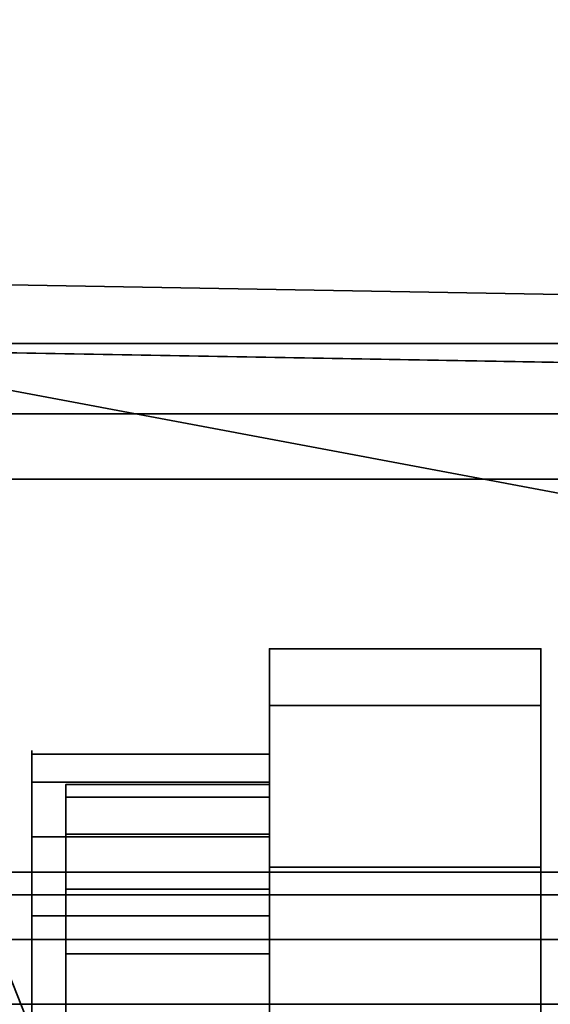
# Model space of a CAD drawing. Header units: millimetres. Extents: x -603 to 3703, y -120 to 193.
# Tile 248 of 256: x 422 to 430, y -26 to -12. Entities that reach past the tile are written whole.
import ezdxf

# ---------------------------------------------------------------- set-up
doc = ezdxf.new("R2010")
doc.units = ezdxf.units.MM
doc.layers.add('151', color=7, linetype='Continuous', true_color=0xffffff)

# ---------------------------------------------------------------- blocks, each defined once
blk = doc.blocks.new('UG_SURFACE_001')
at = {"layer": '151', "color": 252, "linetype": 'Continuous', "lineweight": 35}
for points in [[(602.5, -35, 2213), (602.5, 174.4, 2213), (-602.5, 174.4, 2213), (-602.5, -35, 2213)], [(-452.5, -35, 2063), (-452.5, 174.4, 2063), (452.5, 174.4, 2063), (452.5, -35, 2063)]]:
    blk.add_3dface(points, dxfattribs=at)
blk = doc.blocks.new('UG_SURFACE_005')
at = {"layer": '151', "color": 252, "linetype": 'Continuous', "lineweight": 35}
for points in [[(422.5, -23, 1739), (425.5, -23, 1739), (425.5, -34.43, 1738), (422.5, -34.43, 1738)], [(425.5, -23, 1739), (422.5, -23, 1739), (422.5, -23, 1746.25), (425.5, -23, 1746.25)], [(422.5, -23.19, 1747.207), (425.5, -23.19, 1747.207), (425.5, -23, 1746.25), (422.5, -23, 1746.25)], [(422.5, -23, 1757.75), (425.5, -23, 1757.75), (425.5, -23.19, 1756.793), (422.5, -23.19, 1756.793)], [(425.5, -23, 1757.75), (422.5, -23, 1757.75), (422.5, -23, 1774.25), (425.5, -23, 1774.25)], [(422.5, -23.19, 1775.207), (425.5, -23.19, 1775.207), (425.5, -23, 1774.25), (422.5, -23, 1774.25)], [(422.5, -23, 1785.75), (425.5, -23, 1785.75), (425.5, -23.19, 1784.793), (422.5, -23.19, 1784.793)], [(425.5, -23, 1785.75), (422.5, -23, 1785.75), (422.5, -23, 1802.25), (425.5, -23, 1802.25)], [(422.5, -23.19, 1803.207), (425.5, -23.19, 1803.207), (425.5, -23, 1802.25), (422.5, -23, 1802.25)], [(422.5, -23, 1802.25), (422.5, -29.595, 1803.25), (422.5, -27.659, 1804.75), (422.5, -25.5, 1804.75)], [(422.5, -31.529, 1801.161), (422.5, -30.663, 1801.628), (422.5, -23, 1785.75), (422.5, -23.19, 1784.793)], [(422.5, -25.5, 1755.25), (422.5, -23, 1757.75), (422.5, -23.19, 1756.793), (422.5, -23.732, 1755.982)], [(422.5, -23, 1746.25), (422.5, -29.595, 1747.25), (422.5, -27.659, 1748.75), (422.5, -25.5, 1748.75)], [(422.5, -23, 1802.25), (422.5, -29.994, 1802.35), (422.5, -29.595, 1803.25)], [(422.5, -25.5, 1755.25), (422.5, -27.659, 1755.25), (422.5, -29.595, 1756.75), (422.5, -23, 1757.75)], [(422.5, -30.663, 1801.628), (422.5, -29.994, 1802.35), (422.5, -23, 1802.25), (422.5, -23, 1785.75)], [(422.5, -23, 1774.25), (422.5, -23, 1757.75), (422.5, -29.994, 1757.65), (422.5, -30.663, 1758.372)], [(422.5, -25.5, 1811.25), (422.5, -23, 1813.75), (422.5, -23.19, 1812.793), (422.5, -23.732, 1811.982)], [(422.5, -23, 1746.25), (422.5, -23, 1739), (422.5, -29.994, 1746.35), (422.5, -29.595, 1747.25)], [(422.5, -29.595, 1756.75), (422.5, -29.994, 1757.65), (422.5, -23, 1757.75)], [(422.5, -34.43, 1822), (422.5, -23, 1821), (422.5, -31.529, 1814.839), (422.5, -32.5, 1815)], [(422.5, -23, 1739), (422.5, -30.663, 1745.628), (422.5, -29.994, 1746.35)], [(422.5, -23.732, 1804.018), (422.5, -23.19, 1803.207), (422.5, -23, 1802.25), (422.5, -25.5, 1804.75)], [(422.5, -23.19, 1775.207), (422.5, -23, 1774.25), (422.5, -30.663, 1758.372), (422.5, -31.529, 1758.839)], [(422.5, -23, 1821), (422.5, -29.994, 1813.65), (422.5, -30.663, 1814.372)], [(422.5, -25.5, 1811.25), (422.5, -27.659, 1811.25), (422.5, -29.595, 1812.75), (422.5, -23, 1813.75)], [(422.5, -23, 1739), (422.5, -31.529, 1745.161), (422.5, -30.663, 1745.628)], [(422.5, -30.663, 1814.372), (422.5, -31.529, 1814.839), (422.5, -23, 1821)], [(422.5, -32.5, 1745), (422.5, -31.529, 1745.161), (422.5, -23, 1739), (422.5, -34.43, 1738)], [(422.5, -29.595, 1812.75), (422.5, -29.994, 1813.65), (422.5, -23, 1821), (422.5, -23, 1813.75)], [(422.5, -23.732, 1748.018), (422.5, -23.19, 1747.207), (422.5, -23, 1746.25), (422.5, -25.5, 1748.75)], [(422.5, -23, 1821), (425.5, -23, 1821), (425.5, -23, 1813.75), (422.5, -23, 1813.75)], [(422.5, -23, 1813.75), (425.5, -23, 1813.75), (425.5, -23.19, 1812.793), (422.5, -23.19, 1812.793)], [(422.5, -34.43, 1822), (425.5, -34.43, 1822), (425.5, -23, 1821), (422.5, -23, 1821)], [(425.5, -25.5, 1804.75), (425.5, -23, 1802.25), (425.5, -23.19, 1803.207), (425.5, -23.732, 1804.018)], [(425.5, -23, 1813.75), (425.5, -29.595, 1812.75), (425.5, -27.659, 1811.25), (425.5, -25.5, 1811.25)], [(425.5, -25.5, 1804.75), (425.5, -27.659, 1804.75), (425.5, -29.595, 1803.25), (425.5, -23, 1802.25)], [(425.5, -23, 1813.75), (425.5, -23, 1821), (425.5, -29.994, 1813.65), (425.5, -29.595, 1812.75)], [(425.5, -23, 1821), (425.5, -31.529, 1814.839), (425.5, -30.663, 1814.372)], [(425.5, -23, 1785.75), (425.5, -23, 1802.25), (425.5, -29.994, 1802.35), (425.5, -30.663, 1801.628)], [(425.5, -25.5, 1748.75), (425.5, -23, 1746.25), (425.5, -23.19, 1747.207), (425.5, -23.732, 1748.018)], [(425.5, -30.663, 1814.372), (425.5, -29.994, 1813.65), (425.5, -23, 1821)], [(425.5, -29.595, 1803.25), (425.5, -29.994, 1802.35), (425.5, -23, 1802.25)], [(425.5, -23, 1757.75), (425.5, -29.595, 1756.75), (425.5, -27.659, 1755.25), (425.5, -25.5, 1755.25)], [(425.5, -31.529, 1758.839), (425.5, -30.663, 1758.372), (425.5, -23, 1774.25), (425.5, -23.19, 1775.207)], [(425.5, -32.5, 1815), (425.5, -31.529, 1814.839), (425.5, -23, 1821), (425.5, -34.43, 1822)], [(425.5, -23.19, 1784.793), (425.5, -23, 1785.75), (425.5, -30.663, 1801.628), (425.5, -31.529, 1801.161)], [(425.5, -34.43, 1738), (425.5, -23, 1739), (425.5, -31.529, 1745.161), (425.5, -32.5, 1745)], [(425.5, -25.5, 1748.75), (425.5, -27.659, 1748.75), (425.5, -29.595, 1747.25), (425.5, -23, 1746.25)], [(425.5, -23, 1757.75), (425.5, -29.994, 1757.65), (425.5, -29.595, 1756.75)], [(425.5, -30.663, 1758.372), (425.5, -29.994, 1757.65), (425.5, -23, 1757.75), (425.5, -23, 1774.25)], [(425.5, -23, 1739), (425.5, -30.663, 1745.628), (425.5, -31.529, 1745.161)], [(425.5, -29.595, 1747.25), (425.5, -29.994, 1746.35), (425.5, -23, 1739), (425.5, -23, 1746.25)], [(425.5, -29.994, 1746.35), (425.5, -30.663, 1745.628), (425.5, -23, 1739)], [(425.5, -23.732, 1755.982), (425.5, -23.19, 1756.793), (425.5, -23, 1757.75), (425.5, -25.5, 1755.25)], [(425.5, -23.732, 1811.982), (425.5, -23.19, 1812.793), (425.5, -23, 1813.75), (425.5, -25.5, 1811.25)], [(422.5, -23.732, 1748.018), (425.5, -23.732, 1748.018), (425.5, -23.19, 1747.207), (422.5, -23.19, 1747.207)], [(422.5, -23.19, 1756.793), (425.5, -23.19, 1756.793), (425.5, -23.732, 1755.982), (422.5, -23.732, 1755.982)], [(422.5, -23.732, 1776.018), (425.5, -23.732, 1776.018), (425.5, -23.19, 1775.207), (422.5, -23.19, 1775.207)], [(422.5, -23.19, 1784.793), (425.5, -23.19, 1784.793), (425.5, -23.732, 1783.982), (422.5, -23.732, 1783.982)], [(422.5, -23.732, 1804.018), (425.5, -23.732, 1804.018), (425.5, -23.19, 1803.207), (422.5, -23.19, 1803.207)], [(422.5, -23.19, 1784.793), (422.5, -23.732, 1783.982), (422.5, -31.529, 1801.161)], [(422.5, -31.529, 1758.839), (422.5, -23.732, 1776.018), (422.5, -23.19, 1775.207)], [(422.5, -23.19, 1812.793), (425.5, -23.19, 1812.793), (425.5, -23.732, 1811.982), (422.5, -23.732, 1811.982)], [(425.5, -31.529, 1801.161), (425.5, -23.732, 1783.982), (425.5, -23.19, 1784.793)], [(425.5, -23.19, 1775.207), (425.5, -23.732, 1776.018), (425.5, -31.529, 1758.839)], [(422.5, -24.543, 1748.56), (425.5, -24.543, 1748.56), (425.5, -23.732, 1748.018), (422.5, -23.732, 1748.018)], [(422.5, -23.732, 1755.982), (425.5, -23.732, 1755.982), (425.5, -24.543, 1755.44), (422.5, -24.543, 1755.44)], [(422.5, -24.543, 1776.56), (425.5, -24.543, 1776.56), (425.5, -23.732, 1776.018), (422.5, -23.732, 1776.018)], [(422.5, -23.732, 1783.982), (425.5, -23.732, 1783.982), (425.5, -24.543, 1783.44), (422.5, -24.543, 1783.44)], [(422.5, -24.543, 1804.56), (425.5, -24.543, 1804.56), (425.5, -23.732, 1804.018), (422.5, -23.732, 1804.018)], [(422.5, -25.5, 1804.75), (422.5, -24.543, 1804.56), (422.5, -23.732, 1804.018)], [(422.5, -25.5, 1748.75), (422.5, -24.543, 1748.56), (422.5, -23.732, 1748.018)], [(422.5, -23.732, 1755.982), (422.5, -24.543, 1755.44), (422.5, -25.5, 1755.25)], [(422.5, -23.732, 1783.982), (422.5, -24.543, 1783.44), (422.5, -25.5, 1783.25), (422.5, -31.529, 1801.161)], [(422.5, -31.529, 1758.839), (422.5, -25.5, 1776.75), (422.5, -24.543, 1776.56), (422.5, -23.732, 1776.018)], [(422.5, -23.732, 1811.982), (422.5, -24.543, 1811.44), (422.5, -25.5, 1811.25)], [(422.5, -23.732, 1811.982), (425.5, -23.732, 1811.982), (425.5, -24.543, 1811.44), (422.5, -24.543, 1811.44)], [(425.5, -25.5, 1811.25), (425.5, -24.543, 1811.44), (425.5, -23.732, 1811.982)], [(425.5, -23.732, 1804.018), (425.5, -24.543, 1804.56), (425.5, -25.5, 1804.75)], [(425.5, -31.529, 1801.161), (425.5, -25.5, 1783.25), (425.5, -24.543, 1783.44), (425.5, -23.732, 1783.982)], [(425.5, -25.5, 1755.25), (425.5, -24.543, 1755.44), (425.5, -23.732, 1755.982)], [(425.5, -23.732, 1748.018), (425.5, -24.543, 1748.56), (425.5, -25.5, 1748.75)], [(425.5, -23.732, 1776.018), (425.5, -24.543, 1776.56), (425.5, -25.5, 1776.75), (425.5, -31.529, 1758.839)], [(422.5, -25.5, 1748.75), (425.5, -25.5, 1748.75), (425.5, -24.543, 1748.56), (422.5, -24.543, 1748.56)], [(422.5, -24.543, 1755.44), (425.5, -24.543, 1755.44), (425.5, -25.5, 1755.25), (422.5, -25.5, 1755.25)], [(422.5, -25.5, 1776.75), (425.5, -25.5, 1776.75), (425.5, -24.543, 1776.56), (422.5, -24.543, 1776.56)], [(422.5, -24.543, 1783.44), (425.5, -24.543, 1783.44), (425.5, -25.5, 1783.25), (422.5, -25.5, 1783.25)], [(422.5, -25.5, 1804.75), (425.5, -25.5, 1804.75), (425.5, -24.543, 1804.56), (422.5, -24.543, 1804.56)], [(422.5, -24.543, 1811.44), (425.5, -24.543, 1811.44), (425.5, -25.5, 1811.25), (422.5, -25.5, 1811.25)], [(425.5, -25.5, 1748.75), (422.5, -25.5, 1748.75), (422.5, -27.659, 1748.75), (425.5, -27.659, 1748.75)], [(422.5, -25.5, 1755.25), (425.5, -25.5, 1755.25), (425.5, -27.659, 1755.25), (422.5, -27.659, 1755.25)], [(425.5, -25.5, 1776.75), (422.5, -25.5, 1776.75), (422.5, -27.659, 1776.75), (425.5, -27.659, 1776.75)], [(422.5, -25.5, 1783.25), (425.5, -25.5, 1783.25), (425.5, -27.659, 1783.25), (422.5, -27.659, 1783.25)], [(425.5, -25.5, 1804.75), (422.5, -25.5, 1804.75), (422.5, -27.659, 1804.75), (425.5, -27.659, 1804.75)], [(422.5, -25.5, 1811.25), (425.5, -25.5, 1811.25), (425.5, -27.659, 1811.25), (422.5, -27.659, 1811.25)], [(422.5, -31.529, 1801.161), (422.5, -25.5, 1783.25), (422.5, -29.994, 1785.65), (422.5, -30.663, 1786.372)], [(422.5, -29.595, 1784.75), (422.5, -25.5, 1783.25), (422.5, -27.659, 1783.25)], [(422.5, -25.5, 1776.75), (422.5, -29.994, 1774.35), (422.5, -29.595, 1775.25)], [(422.5, -29.595, 1784.75), (422.5, -29.994, 1785.65), (422.5, -25.5, 1783.25)], [(422.5, -30.663, 1773.628), (422.5, -29.994, 1774.35), (422.5, -25.5, 1776.75), (422.5, -31.529, 1758.839)], [(422.5, -27.659, 1776.75), (422.5, -25.5, 1776.75), (422.5, -29.595, 1775.25)], [(425.5, -25.5, 1783.25), (425.5, -29.994, 1785.65), (425.5, -29.595, 1784.75)], [(425.5, -30.663, 1786.372), (425.5, -29.994, 1785.65), (425.5, -25.5, 1783.25), (425.5, -31.529, 1801.161)], [(425.5, -29.595, 1775.25), (425.5, -25.5, 1776.75), (425.5, -27.659, 1776.75)], [(425.5, -31.529, 1758.839), (425.5, -25.5, 1776.75), (425.5, -29.994, 1774.35), (425.5, -30.663, 1773.628)], [(425.5, -29.595, 1775.25), (425.5, -29.994, 1774.35), (425.5, -25.5, 1776.75)], [(425.5, -27.659, 1783.25), (425.5, -25.5, 1783.25), (425.5, -29.595, 1784.75)]]:
    blk.add_3dface(points, dxfattribs=at)
blk = doc.blocks.new('UG_SURFACE_006')
at = {"layer": '151', "color": 252, "linetype": 'Continuous', "lineweight": 35}
for points in [[(422.5, -23, 304), (425.5, -23, 304), (425.5, -34.43, 303), (422.5, -34.43, 303)], [(425.5, -23, 304), (422.5, -23, 304), (422.5, -23, 311.25), (425.5, -23, 311.25)], [(422.5, -23.19, 312.207), (425.5, -23.19, 312.207), (425.5, -23, 311.25), (422.5, -23, 311.25)], [(422.5, -23, 322.75), (425.5, -23, 322.75), (425.5, -23.19, 321.793), (422.5, -23.19, 321.793)], [(425.5, -23, 322.75), (422.5, -23, 322.75), (422.5, -23, 339.25), (425.5, -23, 339.25)], [(422.5, -23.19, 340.207), (425.5, -23.19, 340.207), (425.5, -23, 339.25), (422.5, -23, 339.25)], [(422.5, -23, 350.75), (425.5, -23, 350.75), (425.5, -23.19, 349.793), (422.5, -23.19, 349.793)], [(425.5, -23, 350.75), (422.5, -23, 350.75), (422.5, -23, 367.25), (425.5, -23, 367.25)], [(422.5, -23.19, 368.207), (425.5, -23.19, 368.207), (425.5, -23, 367.25), (422.5, -23, 367.25)], [(422.5, -23, 311.25), (422.5, -29.595, 312.25), (422.5, -27.659, 313.75), (422.5, -25.5, 313.75)], [(422.5, -23, 339.25), (422.5, -29.595, 340.25), (422.5, -27.659, 341.75), (422.5, -25.5, 341.75)], [(422.5, -31.529, 338.161), (422.5, -30.663, 338.628), (422.5, -23, 322.75), (422.5, -23.19, 321.793)], [(422.5, -23, 367.25), (422.5, -29.595, 368.25), (422.5, -27.659, 369.75), (422.5, -25.5, 369.75)], [(422.5, -25.5, 348.25), (422.5, -23, 350.75), (422.5, -23.19, 349.793), (422.5, -23.732, 348.982)], [(422.5, -23, 311.25), (422.5, -23, 304), (422.5, -29.994, 311.35), (422.5, -29.595, 312.25)], [(422.5, -23, 339.25), (422.5, -29.994, 339.35), (422.5, -29.595, 340.25)], [(422.5, -23, 367.25), (422.5, -29.994, 367.35), (422.5, -29.595, 368.25)], [(422.5, -25.5, 348.25), (422.5, -27.659, 348.25), (422.5, -29.595, 349.75), (422.5, -23, 350.75)], [(422.5, -23, 304), (422.5, -30.663, 310.628), (422.5, -29.994, 311.35)], [(422.5, -32.5, 310), (422.5, -31.529, 310.161), (422.5, -23, 304), (422.5, -34.43, 303)], [(422.5, -30.663, 338.628), (422.5, -29.994, 339.35), (422.5, -23, 339.25), (422.5, -23, 322.75)], [(422.5, -23, 367.25), (422.5, -30.663, 351.372), (422.5, -30.663, 366.628), (422.5, -29.994, 367.35)], [(422.5, -25.5, 376.25), (422.5, -23, 378.75), (422.5, -23.19, 377.793), (422.5, -23.732, 376.982)], [(422.5, -31.529, 310.161), (422.5, -30.663, 310.628), (422.5, -23, 304)], [(422.5, -29.595, 349.75), (422.5, -29.994, 350.65), (422.5, -23, 350.75)], [(422.5, -29.994, 350.65), (422.5, -30.663, 351.372), (422.5, -23, 367.25), (422.5, -23, 350.75)], [(422.5, -34.43, 387), (422.5, -23, 386), (422.5, -31.529, 379.839), (422.5, -32.5, 380)], [(422.5, -25.5, 376.25), (422.5, -27.659, 376.25), (422.5, -29.595, 377.75), (422.5, -23, 378.75)], [(422.5, -23.732, 341.018), (422.5, -23.19, 340.207), (422.5, -23, 339.25), (422.5, -25.5, 341.75)], [(422.5, -23.732, 369.018), (422.5, -23.19, 368.207), (422.5, -23, 367.25), (422.5, -25.5, 369.75)], [(422.5, -23, 386), (422.5, -30.663, 379.372), (422.5, -31.529, 379.839)], [(422.5, -29.595, 377.75), (422.5, -29.994, 378.65), (422.5, -23, 386), (422.5, -23, 378.75)], [(422.5, -29.994, 378.65), (422.5, -30.663, 379.372), (422.5, -23, 386)], [(422.5, -23.732, 313.018), (422.5, -23.19, 312.207), (422.5, -23, 311.25), (422.5, -25.5, 313.75)], [(422.5, -23, 386), (425.5, -23, 386), (425.5, -23, 378.75), (422.5, -23, 378.75)], [(422.5, -23, 378.75), (425.5, -23, 378.75), (425.5, -23.19, 377.793), (422.5, -23.19, 377.793)], [(422.5, -34.43, 387), (425.5, -34.43, 387), (425.5, -23, 386), (422.5, -23, 386)], [(425.5, -25.5, 369.75), (425.5, -23, 367.25), (425.5, -23.19, 368.207), (425.5, -23.732, 369.018)], [(425.5, -25.5, 341.75), (425.5, -23, 339.25), (425.5, -23.19, 340.207), (425.5, -23.732, 341.018)], [(425.5, -23, 378.75), (425.5, -29.595, 377.75), (425.5, -27.659, 376.25), (425.5, -25.5, 376.25)], [(425.5, -23, 350.75), (425.5, -29.595, 349.75), (425.5, -27.659, 348.25), (425.5, -25.5, 348.25)], [(425.5, -25.5, 369.75), (425.5, -27.659, 369.75), (425.5, -29.595, 368.25), (425.5, -23, 367.25)], [(425.5, -25.5, 341.75), (425.5, -27.659, 341.75), (425.5, -29.595, 340.25), (425.5, -23, 339.25)], [(425.5, -23, 378.75), (425.5, -23, 386), (425.5, -29.994, 378.65), (425.5, -29.595, 377.75)], [(425.5, -23, 350.75), (425.5, -29.994, 350.65), (425.5, -29.595, 349.75)], [(425.5, -29.595, 368.25), (425.5, -29.994, 367.35), (425.5, -23, 367.25)], [(425.5, -23, 322.75), (425.5, -23, 339.25), (425.5, -29.994, 339.35), (425.5, -30.663, 338.628)], [(425.5, -23, 386), (425.5, -30.663, 379.372), (425.5, -29.994, 378.65)], [(425.5, -32.5, 380), (425.5, -31.529, 379.839), (425.5, -23, 386), (425.5, -34.43, 387)], [(425.5, -23, 350.75), (425.5, -23, 367.25), (425.5, -30.663, 351.372), (425.5, -29.994, 350.65)], [(425.5, -29.994, 367.35), (425.5, -30.663, 366.628), (425.5, -30.663, 351.372), (425.5, -23, 367.25)], [(425.5, -29.595, 340.25), (425.5, -29.994, 339.35), (425.5, -23, 339.25)], [(425.5, -25.5, 313.75), (425.5, -23, 311.25), (425.5, -23.19, 312.207), (425.5, -23.732, 313.018)], [(425.5, -31.529, 379.839), (425.5, -30.663, 379.372), (425.5, -23, 386)], [(425.5, -23.19, 321.793), (425.5, -23, 322.75), (425.5, -30.663, 338.628), (425.5, -31.529, 338.161)], [(425.5, -23.732, 348.982), (425.5, -23.19, 349.793), (425.5, -23, 350.75), (425.5, -25.5, 348.25)], [(425.5, -34.43, 303), (425.5, -23, 304), (425.5, -31.529, 310.161), (425.5, -32.5, 310)], [(425.5, -25.5, 313.75), (425.5, -27.659, 313.75), (425.5, -29.595, 312.25), (425.5, -23, 311.25)], [(425.5, -23, 304), (425.5, -30.663, 310.628), (425.5, -31.529, 310.161)], [(425.5, -29.595, 312.25), (425.5, -29.994, 311.35), (425.5, -23, 304), (425.5, -23, 311.25)], [(425.5, -29.994, 311.35), (425.5, -30.663, 310.628), (425.5, -23, 304)], [(425.5, -23.732, 376.982), (425.5, -23.19, 377.793), (425.5, -23, 378.75), (425.5, -25.5, 376.25)], [(422.5, -23.732, 313.018), (425.5, -23.732, 313.018), (425.5, -23.19, 312.207), (422.5, -23.19, 312.207)], [(422.5, -23.19, 321.793), (425.5, -23.19, 321.793), (425.5, -23.732, 320.982), (422.5, -23.732, 320.982)], [(422.5, -23.732, 341.018), (425.5, -23.732, 341.018), (425.5, -23.19, 340.207), (422.5, -23.19, 340.207)], [(422.5, -23.19, 349.793), (425.5, -23.19, 349.793), (425.5, -23.732, 348.982), (422.5, -23.732, 348.982)], [(422.5, -23.732, 369.018), (425.5, -23.732, 369.018), (425.5, -23.19, 368.207), (422.5, -23.19, 368.207)], [(422.5, -23.19, 321.793), (422.5, -23.732, 320.982), (422.5, -31.529, 338.161)], [(422.5, -23.19, 377.793), (425.5, -23.19, 377.793), (425.5, -23.732, 376.982), (422.5, -23.732, 376.982)], [(425.5, -31.529, 338.161), (425.5, -23.732, 320.982), (425.5, -23.19, 321.793)], [(422.5, -24.543, 313.56), (425.5, -24.543, 313.56), (425.5, -23.732, 313.018), (422.5, -23.732, 313.018)], [(422.5, -23.732, 320.982), (425.5, -23.732, 320.982), (425.5, -24.543, 320.44), (422.5, -24.543, 320.44)], [(422.5, -24.543, 341.56), (425.5, -24.543, 341.56), (425.5, -23.732, 341.018), (422.5, -23.732, 341.018)], [(422.5, -23.732, 348.982), (425.5, -23.732, 348.982), (425.5, -24.543, 348.44), (422.5, -24.543, 348.44)], [(422.5, -24.543, 369.56), (425.5, -24.543, 369.56), (425.5, -23.732, 369.018), (422.5, -23.732, 369.018)], [(422.5, -25.5, 313.75), (422.5, -24.543, 313.56), (422.5, -23.732, 313.018)], [(422.5, -25.5, 341.75), (422.5, -24.543, 341.56), (422.5, -23.732, 341.018)], [(422.5, -25.5, 369.75), (422.5, -24.543, 369.56), (422.5, -23.732, 369.018)], [(422.5, -23.732, 348.982), (422.5, -24.543, 348.44), (422.5, -25.5, 348.25)], [(422.5, -23.732, 320.982), (422.5, -24.543, 320.44), (422.5, -25.5, 320.25), (422.5, -31.529, 338.161)], [(422.5, -23.732, 376.982), (422.5, -24.543, 376.44), (422.5, -25.5, 376.25)], [(422.5, -23.732, 376.982), (425.5, -23.732, 376.982), (425.5, -24.543, 376.44), (422.5, -24.543, 376.44)], [(425.5, -25.5, 376.25), (425.5, -24.543, 376.44), (425.5, -23.732, 376.982)], [(425.5, -25.5, 348.25), (425.5, -24.543, 348.44), (425.5, -23.732, 348.982)], [(425.5, -23.732, 369.018), (425.5, -24.543, 369.56), (425.5, -25.5, 369.75)], [(425.5, -23.732, 341.018), (425.5, -24.543, 341.56), (425.5, -25.5, 341.75)], [(425.5, -31.529, 338.161), (425.5, -25.5, 320.25), (425.5, -24.543, 320.44), (425.5, -23.732, 320.982)], [(425.5, -23.732, 313.018), (425.5, -24.543, 313.56), (425.5, -25.5, 313.75)], [(422.5, -25.5, 313.75), (425.5, -25.5, 313.75), (425.5, -24.543, 313.56), (422.5, -24.543, 313.56)], [(422.5, -24.543, 320.44), (425.5, -24.543, 320.44), (425.5, -25.5, 320.25), (422.5, -25.5, 320.25)], [(422.5, -25.5, 341.75), (425.5, -25.5, 341.75), (425.5, -24.543, 341.56), (422.5, -24.543, 341.56)], [(422.5, -24.543, 348.44), (425.5, -24.543, 348.44), (425.5, -25.5, 348.25), (422.5, -25.5, 348.25)], [(422.5, -25.5, 369.75), (425.5, -25.5, 369.75), (425.5, -24.543, 369.56), (422.5, -24.543, 369.56)], [(422.5, -24.543, 376.44), (425.5, -24.543, 376.44), (425.5, -25.5, 376.25), (422.5, -25.5, 376.25)], [(425.5, -25.5, 313.75), (422.5, -25.5, 313.75), (422.5, -27.659, 313.75), (425.5, -27.659, 313.75)], [(422.5, -25.5, 320.25), (425.5, -25.5, 320.25), (425.5, -27.659, 320.25), (422.5, -27.659, 320.25)], [(425.5, -25.5, 341.75), (422.5, -25.5, 341.75), (422.5, -27.659, 341.75), (425.5, -27.659, 341.75)], [(422.5, -25.5, 348.25), (425.5, -25.5, 348.25), (425.5, -27.659, 348.25), (422.5, -27.659, 348.25)], [(425.5, -25.5, 369.75), (422.5, -25.5, 369.75), (422.5, -27.659, 369.75), (425.5, -27.659, 369.75)], [(422.5, -25.5, 376.25), (425.5, -25.5, 376.25), (425.5, -27.659, 376.25), (422.5, -27.659, 376.25)], [(422.5, -29.595, 321.75), (422.5, -25.5, 320.25), (422.5, -27.659, 320.25)], [(422.5, -29.595, 321.75), (422.5, -29.994, 322.65), (422.5, -25.5, 320.25)], [(422.5, -29.994, 322.65), (422.5, -30.663, 323.372), (422.5, -31.529, 338.161), (422.5, -25.5, 320.25)], [(425.5, -25.5, 320.25), (425.5, -29.994, 322.65), (425.5, -29.595, 321.75)], [(425.5, -25.5, 320.25), (425.5, -31.529, 338.161), (425.5, -30.663, 323.372), (425.5, -29.994, 322.65)], [(425.5, -27.659, 320.25), (425.5, -25.5, 320.25), (425.5, -29.595, 321.75)]]:
    blk.add_3dface(points, dxfattribs=at)
blk = doc.blocks.new('UG_SURFACE_028')
at = {"layer": '151', "color": 252, "linetype": 'Continuous', "lineweight": 35}
for points in [[(430.376, -15.786, 1850), (416.035, -15.536, 1850), (416.017, -16.535, 1850), (430.359, -16.786, 1850)], [(430.359, -16.786, 1710), (416.017, -16.535, 1710), (416.035, -15.536, 1710), (430.376, -15.786, 1710)], [(430.376, -15.786, 1850), (430.376, -15.786, 1710), (416.035, -15.536, 1712), (416.035, -15.536, 1848)], [(430.376, -15.786, 1710), (416.035, -15.536, 1710), (416.035, -15.536, 1712)], [(416.035, -15.536, 1848), (416.035, -15.536, 1850), (430.376, -15.786, 1850)], [(430.359, -16.786, 1710), (430.359, -16.786, 1850), (416.017, -16.535, 1848), (416.017, -16.535, 1712)], [(430.359, -16.786, 1850), (416.017, -16.535, 1850), (416.017, -16.535, 1848)], [(416.017, -16.535, 1712), (416.017, -16.535, 1710), (430.359, -16.786, 1710)], [(416, -17.535, 1850), (416, -46.5, 1850), (431.8, -46.5, 1850), (431.8, -17.535, 1850)], [(416, -17.535, 1850), (431.8, -17.535, 1850), (431.8, -17.535, 1849), (416, -17.535, 1849)], [(416, -17.535, 1849), (431.8, -17.535, 1849), (431.8, -46.5, 1849), (416, -46.5, 1849)], [(416, -17.535, 1710), (431.8, -17.535, 1710), (431.8, -46.5, 1710), (416, -46.5, 1710)], [(416, -17.535, 1711), (431.8, -17.535, 1711), (431.8, -17.535, 1710), (416, -17.535, 1710)], [(416, -17.535, 1711), (416, -46.5, 1711), (431.8, -46.5, 1711), (431.8, -17.535, 1711)]]:
    blk.add_3dface(points, dxfattribs=at)
blk = doc.blocks.new('UG_SURFACE_030')
at = {"layer": '151', "color": 18, "linetype": 'Continuous', "lineweight": 35}
for points in [[(418, -24.292, 1723.19), (435, -24.292, 1723.19), (435, -25.288, 1720.125), (418, -25.288, 1720.125)], [(418, -24.629, 1726.395), (435, -24.629, 1726.395), (435, -24.292, 1723.19), (418, -24.292, 1723.19)], [(418, -26.241, 1729.186), (435, -26.241, 1729.186), (435, -24.629, 1726.395), (418, -24.629, 1726.395)], [(418, -25.288, 1720.125), (435, -25.288, 1720.125), (435, -27.445, 1717.73), (418, -27.445, 1717.73)], [(418, -28.848, 1731.08), (435, -28.848, 1731.08), (435, -26.241, 1729.186), (418, -26.241, 1729.186)]]:
    blk.add_3dface(points, dxfattribs=at)
blk = doc.blocks.new('UG_SURFACE_031')
at = {"layer": '151', "color": 18, "linetype": 'Continuous', "lineweight": 35}
for points in [[(418, -24.292, 1835.19), (435, -24.292, 1835.19), (435, -25.288, 1832.125), (418, -25.288, 1832.125)], [(418, -24.629, 1838.395), (435, -24.629, 1838.395), (435, -24.292, 1835.19), (418, -24.292, 1835.19)], [(418, -26.241, 1841.186), (435, -26.241, 1841.186), (435, -24.629, 1838.395), (418, -24.629, 1838.395)], [(418, -25.288, 1832.125), (435, -25.288, 1832.125), (435, -27.445, 1829.73), (418, -27.445, 1829.73)], [(418, -28.848, 1843.08), (435, -28.848, 1843.08), (435, -26.241, 1841.186), (418, -26.241, 1841.186)]]:
    blk.add_3dface(points, dxfattribs=at)
blk = doc.blocks.new('UG_SURFACE_032')
at = {"layer": '151', "color": 252, "linetype": 'Continuous', "lineweight": 35}
for points in [[(425.5, -21, 1836), (425.5, -30.025, 1733.292), (425.5, -24.94, 1829.643), (425.5, -22.965, 1833.064)], [(425.5, -22.965, 1833.064), (425.5, -22.552, 1836.993), (425.5, -21, 1836)], [(425.5, -22.552, 1836.993), (425.5, -23.773, 1840.75), (425.5, -21.837, 1840.209), (425.5, -21, 1836)], [(425.5, -21, 1836), (425.5, -23.773, 1728.75), (425.5, -26.416, 1731.686)], [(425.5, -22.965, 1721.064), (425.5, -22.552, 1724.993), (425.5, -21, 1724), (425.5, -21.837, 1719.79)], [(425.5, -22.552, 1724.993), (425.5, -23.773, 1728.75), (425.5, -21, 1836), (425.5, -21, 1724)], [(425.5, -26.416, 1731.686), (425.5, -30.025, 1733.292), (425.5, -21, 1836)], [(429.5, -21.837, 1719.79), (425.5, -21.837, 1719.79), (425.5, -21, 1724), (429.5, -21, 1724)], [(429.5, -21, 1836), (425.5, -21, 1836), (425.5, -21.837, 1840.209), (429.5, -21.837, 1840.209)], [(429.5, -21, 1724), (425.5, -21, 1724), (425.5, -21, 1836), (429.5, -21, 1836)], [(429.5, -28.767, 1728.45), (429.5, -27.237, 1726.75), (429.5, -21, 1724), (429.5, -29.763, 1830.976)], [(429.5, -21, 1724), (429.5, -27.913, 1832.32), (429.5, -29.763, 1830.976)], [(429.5, -21, 1724), (429.5, -21, 1836), (429.5, -26.769, 1834.3), (429.5, -27.913, 1832.32)], [(429.5, -21, 1836), (429.5, -26.53, 1836.575), (429.5, -26.769, 1834.3)], [(429.5, -27.237, 1726.75), (429.5, -26.53, 1724.575), (429.5, -21, 1724)], [(429.5, -21.837, 1719.79), (429.5, -21, 1724), (429.5, -26.53, 1724.575), (429.5, -26.769, 1722.3)], [(429.5, -27.237, 1838.75), (429.5, -26.53, 1836.575), (429.5, -21, 1836), (429.5, -21.837, 1840.209)], [(425.5, -21.837, 1719.79), (425.5, -24.222, 1716.222), (425.5, -24.94, 1717.643), (425.5, -22.965, 1721.064)], [(425.5, -24.222, 1843.778), (425.5, -21.837, 1840.209), (425.5, -23.773, 1840.75), (425.5, -26.416, 1843.686)], [(429.5, -24.222, 1716.222), (425.5, -24.222, 1716.222), (425.5, -21.837, 1719.79), (429.5, -21.837, 1719.79)], [(429.5, -21.837, 1840.209), (425.5, -21.837, 1840.209), (425.5, -24.222, 1843.778), (429.5, -24.222, 1843.778)], [(429.5, -24.222, 1716.222), (429.5, -21.837, 1719.79), (429.5, -26.769, 1722.3), (429.5, -27.913, 1720.32)], [(429.5, -28.767, 1840.45), (429.5, -27.237, 1838.75), (429.5, -21.837, 1840.209), (429.5, -24.222, 1843.778)], [(425.5, -22.552, 1836.993), (422, -22.552, 1836.993), (422, -23.773, 1840.75), (425.5, -23.773, 1840.75)], [(425.5, -22.965, 1833.064), (422, -22.965, 1833.064), (422, -22.552, 1836.993), (425.5, -22.552, 1836.993)], [(422, -23.773, 1840.75), (422, -22.552, 1836.993), (422, -26.53, 1836.575), (422, -27.237, 1838.75)], [(422, -26.769, 1834.3), (422, -26.53, 1836.575), (422, -22.552, 1836.993), (422, -22.965, 1833.064)], [(425.5, -22.552, 1724.993), (422, -22.552, 1724.993), (422, -23.773, 1728.75), (425.5, -23.773, 1728.75)], [(425.5, -22.965, 1721.064), (422, -22.965, 1721.064), (422, -22.552, 1724.993), (425.5, -22.552, 1724.993)], [(422, -23.773, 1728.75), (422, -22.552, 1724.993), (422, -26.53, 1724.575), (422, -27.237, 1726.75)], [(422, -26.769, 1722.3), (422, -26.53, 1724.575), (422, -22.552, 1724.993), (422, -22.965, 1721.064)], [(425.5, -24.94, 1829.643), (422, -24.94, 1829.643), (422, -22.965, 1833.064), (425.5, -22.965, 1833.064)], [(422, -27.913, 1832.32), (422, -26.769, 1834.3), (422, -22.965, 1833.064), (422, -24.94, 1829.643)], [(425.5, -24.94, 1717.643), (422, -24.94, 1717.643), (422, -22.965, 1721.064), (425.5, -22.965, 1721.064)], [(422, -27.913, 1720.32), (422, -26.769, 1722.3), (422, -22.965, 1721.064), (422, -24.94, 1717.643)], [(425.5, -23.773, 1840.75), (422, -23.773, 1840.75), (422, -26.416, 1843.686), (425.5, -26.416, 1843.686)], [(422, -26.416, 1843.686), (422, -23.773, 1840.75), (422, -27.237, 1838.75), (422, -28.767, 1840.45)], [(425.5, -23.773, 1728.75), (422, -23.773, 1728.75), (422, -26.416, 1731.686), (425.5, -26.416, 1731.686)], [(422, -26.416, 1731.686), (422, -23.773, 1728.75), (422, -27.237, 1726.75), (422, -28.767, 1728.45)], [(425.5, -24.222, 1716.222), (425.5, -27.79, 1713.837), (425.5, -28.136, 1715.321), (425.5, -24.94, 1717.643)], [(425.5, -26.416, 1843.686), (425.5, -30.025, 1845.292), (425.5, -27.79, 1846.163), (425.5, -24.222, 1843.778)], [(429.5, -27.79, 1713.837), (425.5, -27.79, 1713.837), (425.5, -24.222, 1716.222), (429.5, -24.222, 1716.222)], [(429.5, -24.222, 1843.778), (425.5, -24.222, 1843.778), (425.5, -27.79, 1846.163), (429.5, -27.79, 1846.163)], [(429.5, -27.79, 1713.837), (429.5, -24.222, 1716.222), (429.5, -27.913, 1720.32), (429.5, -29.763, 1718.976)], [(429.5, -24.222, 1843.778), (429.5, -27.79, 1846.163), (429.5, -30.856, 1841.38), (429.5, -28.767, 1840.45)], [(425.5, -28.136, 1827.321), (422, -28.136, 1827.321), (422, -24.94, 1829.643), (425.5, -24.94, 1829.643)], [(422, -29.763, 1830.976), (422, -27.913, 1832.32), (422, -24.94, 1829.643), (422, -28.136, 1827.321)], [(425.5, -28.136, 1715.321), (422, -28.136, 1715.321), (422, -24.94, 1717.643), (425.5, -24.94, 1717.643)], [(422, -29.763, 1718.976), (422, -27.913, 1720.32), (422, -24.94, 1717.643), (422, -28.136, 1715.321)], [(425.5, -30.025, 1733.292), (425.5, -28.136, 1827.321), (425.5, -24.94, 1829.643)]]:
    blk.add_3dface(points, dxfattribs=at)
blk = doc.blocks.new('UG_SURFACE_033')
at = {"layer": '151', "color": 252, "linetype": 'Continuous', "lineweight": 35}
for points in [[(430, -47, 1708), (418, -16.5, 1708), (434, -19.5, 1708), (434, -45.5, 1708)], [(418, -16.5, 1708), (434, -16.5, 1708), (434, -19.5, 1708)], [(430, -47, 1708), (430, -48.5, 1708), (418, -45.731, 1708), (418, -16.5, 1708)], [(418, -16.5, 1710), (430, -47, 1710), (434, -45.5, 1710), (434, -19.5, 1710)], [(418, -16.5, 1710), (418, -45.731, 1710), (430, -48.5, 1710), (430, -47, 1710)], [(434, -19.5, 1710), (434, -16.5, 1710), (418, -16.5, 1710)], [(418, -16.5, 1710), (434, -16.5, 1710), (434, -16.5, 1708), (418, -16.5, 1708)], [(418, -16.5, 1852), (430, -47, 1852), (434, -45.5, 1852), (434, -19.5, 1852)], [(418, -16.5, 1852), (418, -45.731, 1852), (430, -48.5, 1852), (430, -47, 1852)], [(434, -19.5, 1852), (434, -16.5, 1852), (418, -16.5, 1852)], [(430, -47, 1850), (418, -16.5, 1850), (434, -19.5, 1850), (434, -45.5, 1850)], [(418, -16.5, 1850), (434, -16.5, 1850), (434, -19.5, 1850)], [(430, -47, 1850), (430, -48.5, 1850), (418, -45.731, 1850), (418, -16.5, 1850)], [(434, -18.5, 1711), (418, -18.5, 1711), (418, -16.5, 1711), (434, -16.5, 1711)], [(434, -16.5, 1849), (418, -16.5, 1849), (418, -18.5, 1849), (434, -18.5, 1849)], [(434, -16.5, 1849), (434, -16.5, 1711), (418, -16.5, 1711), (418, -16.5, 1849)], [(418, -16.5, 1852), (434, -16.5, 1852), (434, -16.5, 1850), (418, -16.5, 1850)], [(434, -18.5, 1849), (418, -18.5, 1849), (418, -18.5, 1711), (434, -18.5, 1711)]]:
    blk.add_3dface(points, dxfattribs=at)
blk = doc.blocks.new('UG_SURFACE_060')
at = {"layer": '151', "color": 252, "linetype": 'Continuous', "lineweight": 35}
for points in [[(430.376, -15.786, 415), (416.035, -15.536, 415), (416.017, -16.535, 415), (430.359, -16.786, 415)], [(430.359, -16.786, 275), (416.017, -16.535, 275), (416.035, -15.536, 275), (430.376, -15.786, 275)], [(430.376, -15.786, 415), (430.376, -15.786, 275), (416.035, -15.536, 277), (416.035, -15.536, 413)], [(430.376, -15.786, 275), (416.035, -15.536, 275), (416.035, -15.536, 277)], [(416.035, -15.536, 413), (416.035, -15.536, 415), (430.376, -15.786, 415)], [(430.359, -16.786, 275), (430.359, -16.786, 415), (416.017, -16.535, 413), (416.017, -16.535, 277)], [(430.359, -16.786, 415), (416.017, -16.535, 415), (416.017, -16.535, 413)], [(416.017, -16.535, 277), (416.017, -16.535, 275), (430.359, -16.786, 275)], [(416, -17.535, 415), (416, -46.5, 415), (431.8, -46.5, 415), (431.8, -17.535, 415)], [(416, -17.535, 415), (431.8, -17.535, 415), (431.8, -17.535, 414), (416, -17.535, 414)], [(416, -17.535, 414), (431.8, -17.535, 414), (431.8, -46.5, 414), (416, -46.5, 414)], [(416, -17.535, 275), (431.8, -17.535, 275), (431.8, -46.5, 275), (416, -46.5, 275)], [(416, -17.535, 276), (431.8, -17.535, 276), (431.8, -17.535, 275), (416, -17.535, 275)], [(416, -17.535, 276), (416, -46.5, 276), (431.8, -46.5, 276), (431.8, -17.535, 276)]]:
    blk.add_3dface(points, dxfattribs=at)
blk = doc.blocks.new('UG_SURFACE_062')
at = {"layer": '151', "color": 18, "linetype": 'Continuous', "lineweight": 35}
for points in [[(418, -24.292, 288.19), (435, -24.292, 288.19), (435, -25.288, 285.125), (418, -25.288, 285.125)], [(418, -24.629, 291.395), (435, -24.629, 291.395), (435, -24.292, 288.19), (418, -24.292, 288.19)], [(418, -26.241, 294.186), (435, -26.241, 294.186), (435, -24.629, 291.395), (418, -24.629, 291.395)], [(418, -25.288, 285.125), (435, -25.288, 285.125), (435, -27.445, 282.73), (418, -27.445, 282.73)], [(418, -28.848, 296.08), (435, -28.848, 296.08), (435, -26.241, 294.186), (418, -26.241, 294.186)]]:
    blk.add_3dface(points, dxfattribs=at)
blk = doc.blocks.new('UG_SURFACE_063')
at = {"layer": '151', "color": 18, "linetype": 'Continuous', "lineweight": 35}
for points in [[(418, -24.292, 400.19), (435, -24.292, 400.19), (435, -25.288, 397.125), (418, -25.288, 397.125)], [(418, -24.629, 403.395), (435, -24.629, 403.395), (435, -24.292, 400.19), (418, -24.292, 400.19)], [(418, -26.241, 406.186), (435, -26.241, 406.186), (435, -24.629, 403.395), (418, -24.629, 403.395)], [(418, -25.288, 397.125), (435, -25.288, 397.125), (435, -27.445, 394.73), (418, -27.445, 394.73)], [(418, -28.848, 408.08), (435, -28.848, 408.08), (435, -26.241, 406.186), (418, -26.241, 406.186)]]:
    blk.add_3dface(points, dxfattribs=at)
blk = doc.blocks.new('UG_SURFACE_064')
at = {"layer": '151', "color": 252, "linetype": 'Continuous', "lineweight": 35}
for points in [[(425.5, -21.837, 405.21), (425.5, -21, 401), (425.5, -22.552, 401.993), (425.5, -23.773, 405.75)], [(425.5, -21, 401), (425.5, -26.416, 296.686), (425.5, -22.965, 398.064), (425.5, -22.552, 401.993)], [(425.5, -21, 401), (425.5, -21, 289), (425.5, -22.552, 289.993), (425.5, -23.773, 293.75)], [(425.5, -21, 289), (425.5, -21.837, 284.79), (425.5, -22.965, 286.064), (425.5, -22.552, 289.993)], [(425.5, -23.773, 293.75), (425.5, -26.416, 296.686), (425.5, -21, 401)], [(429.5, -21.837, 284.79), (425.5, -21.837, 284.79), (425.5, -21, 289), (429.5, -21, 289)], [(429.5, -21, 401), (425.5, -21, 401), (425.5, -21.837, 405.21), (429.5, -21.837, 405.21)], [(429.5, -21, 289), (425.5, -21, 289), (425.5, -21, 401), (429.5, -21, 401)], [(429.5, -21, 289), (429.5, -27.913, 397.32), (429.5, -29.763, 395.976)], [(429.5, -28.767, 293.45), (429.5, -27.237, 291.75), (429.5, -21, 289), (429.5, -29.763, 395.976)], [(429.5, -21, 289), (429.5, -21, 401), (429.5, -26.769, 399.3), (429.5, -27.913, 397.32)], [(429.5, -21, 401), (429.5, -26.53, 401.575), (429.5, -26.769, 399.3)], [(429.5, -27.237, 291.75), (429.5, -26.53, 289.575), (429.5, -21, 289)], [(429.5, -21.837, 284.79), (429.5, -21, 289), (429.5, -26.53, 289.575), (429.5, -26.769, 287.3)], [(429.5, -27.237, 403.75), (429.5, -26.53, 401.575), (429.5, -21, 401), (429.5, -21.837, 405.21)], [(425.5, -24.94, 282.643), (425.5, -22.965, 286.064), (425.5, -21.837, 284.79), (425.5, -24.222, 281.222)], [(425.5, -23.773, 405.75), (425.5, -26.416, 408.686), (425.5, -24.222, 408.778), (425.5, -21.837, 405.21)], [(429.5, -24.222, 281.222), (425.5, -24.222, 281.222), (425.5, -21.837, 284.79), (429.5, -21.837, 284.79)], [(429.5, -21.837, 405.21), (425.5, -21.837, 405.21), (425.5, -24.222, 408.778), (429.5, -24.222, 408.778)], [(429.5, -24.222, 281.222), (429.5, -21.837, 284.79), (429.5, -26.769, 287.3), (429.5, -27.913, 285.32)], [(429.5, -28.767, 405.45), (429.5, -27.237, 403.75), (429.5, -21.837, 405.21), (429.5, -24.222, 408.778)], [(425.5, -22.552, 401.993), (422, -22.552, 401.993), (422, -23.773, 405.75), (425.5, -23.773, 405.75)], [(425.5, -22.965, 398.064), (422, -22.965, 398.064), (422, -22.552, 401.993), (425.5, -22.552, 401.993)], [(422, -23.773, 405.75), (422, -22.552, 401.993), (422, -26.53, 401.575), (422, -27.237, 403.75)], [(422, -22.552, 401.993), (422, -22.965, 398.064), (422, -26.769, 399.3), (422, -26.53, 401.575)], [(425.5, -22.552, 289.993), (422, -22.552, 289.993), (422, -23.773, 293.75), (425.5, -23.773, 293.75)], [(425.5, -22.965, 286.064), (422, -22.965, 286.064), (422, -22.552, 289.993), (425.5, -22.552, 289.993)], [(422, -23.773, 293.75), (422, -22.552, 289.993), (422, -26.53, 289.575), (422, -27.237, 291.75)], [(422, -22.552, 289.993), (422, -22.965, 286.064), (422, -26.769, 287.3), (422, -26.53, 289.575)], [(425.5, -24.94, 394.643), (422, -24.94, 394.643), (422, -22.965, 398.064), (425.5, -22.965, 398.064)], [(422, -27.913, 397.32), (422, -26.769, 399.3), (422, -22.965, 398.064), (422, -24.94, 394.643)], [(425.5, -24.94, 282.643), (422, -24.94, 282.643), (422, -22.965, 286.064), (425.5, -22.965, 286.064)], [(422, -27.913, 285.32), (422, -26.769, 287.3), (422, -22.965, 286.064), (422, -24.94, 282.643)], [(425.5, -24.94, 394.643), (425.5, -22.965, 398.064), (425.5, -26.416, 296.686)], [(425.5, -23.773, 405.75), (422, -23.773, 405.75), (422, -26.416, 408.686), (425.5, -26.416, 408.686)], [(422, -26.416, 408.686), (422, -23.773, 405.75), (422, -27.237, 403.75), (422, -28.767, 405.45)], [(425.5, -23.773, 293.75), (422, -23.773, 293.75), (422, -26.416, 296.686), (425.5, -26.416, 296.686)], [(422, -26.416, 296.686), (422, -23.773, 293.75), (422, -27.237, 291.75), (422, -28.767, 293.45)], [(425.5, -24.222, 281.222), (425.5, -27.79, 278.837), (425.5, -28.136, 280.321), (425.5, -24.94, 282.643)], [(425.5, -27.79, 411.163), (425.5, -24.222, 408.778), (425.5, -26.416, 408.686), (425.5, -30.025, 410.292)], [(429.5, -27.79, 278.837), (425.5, -27.79, 278.837), (425.5, -24.222, 281.222), (429.5, -24.222, 281.222)], [(429.5, -24.222, 408.778), (425.5, -24.222, 408.778), (425.5, -27.79, 411.163), (429.5, -27.79, 411.163)], [(429.5, -27.79, 278.837), (429.5, -24.222, 281.222), (429.5, -27.913, 285.32), (429.5, -29.763, 283.976)], [(429.5, -24.222, 408.778), (429.5, -27.79, 411.163), (429.5, -30.856, 406.38), (429.5, -28.767, 405.45)], [(425.5, -28.136, 392.321), (422, -28.136, 392.321), (422, -24.94, 394.643), (425.5, -24.94, 394.643)], [(422, -29.763, 395.976), (422, -27.913, 397.32), (422, -24.94, 394.643), (422, -28.136, 392.321)], [(425.5, -28.136, 280.321), (422, -28.136, 280.321), (422, -24.94, 282.643), (425.5, -24.94, 282.643)], [(422, -29.763, 283.976), (422, -27.913, 285.32), (422, -24.94, 282.643), (422, -28.136, 280.321)], [(425.5, -26.416, 296.686), (425.5, -28.136, 392.321), (425.5, -24.94, 394.643)]]:
    blk.add_3dface(points, dxfattribs=at)
blk = doc.blocks.new('UG_SURFACE_065')
at = {"layer": '151', "color": 252, "linetype": 'Continuous', "lineweight": 35}
for points in [[(430, -47, 273), (418, -16.5, 273), (434, -19.5, 273), (434, -45.5, 273)], [(418, -16.5, 273), (434, -16.5, 273), (434, -19.5, 273)], [(430, -47, 273), (430, -48.5, 273), (418, -45.731, 273), (418, -16.5, 273)], [(418, -16.5, 275), (430, -47, 275), (434, -45.5, 275), (434, -19.5, 275)], [(418, -16.5, 275), (418, -45.731, 275), (430, -48.5, 275), (430, -47, 275)], [(434, -19.5, 275), (434, -16.5, 275), (418, -16.5, 275)], [(418, -16.5, 275), (434, -16.5, 275), (434, -16.5, 273), (418, -16.5, 273)], [(418, -16.5, 417), (430, -47, 417), (434, -45.5, 417), (434, -19.5, 417)], [(418, -16.5, 417), (418, -45.731, 417), (430, -48.5, 417), (430, -47, 417)], [(434, -19.5, 417), (434, -16.5, 417), (418, -16.5, 417)], [(430, -47, 415), (418, -16.5, 415), (434, -19.5, 415), (434, -45.5, 415)], [(418, -16.5, 415), (434, -16.5, 415), (434, -19.5, 415)], [(430, -47, 415), (430, -48.5, 415), (418, -45.731, 415), (418, -16.5, 415)], [(434, -18.5, 276), (418, -18.5, 276), (418, -16.5, 276), (434, -16.5, 276)], [(434, -16.5, 414), (418, -16.5, 414), (418, -18.5, 414), (434, -18.5, 414)], [(434, -16.5, 414), (434, -16.5, 276), (418, -16.5, 276), (418, -16.5, 414)], [(418, -16.5, 417), (434, -16.5, 417), (434, -16.5, 415), (418, -16.5, 415)], [(434, -18.5, 414), (418, -18.5, 414), (418, -18.5, 276), (434, -18.5, 276)]]:
    blk.add_3dface(points, dxfattribs=at)

msp = doc.modelspace()

# ---------------------------------------------------------------- linework, layer by layer
at = {"layer": '151', "color": 252, "linetype": 'Continuous', "lineweight": -3, "true_color": 0x939598}
for p, q in [((430.376, -15.786, 1710), (416.035, -15.536, 1710)), ((430.376, -15.786, 1850), (416.035, -15.536, 1850)), ((430.376, -15.786, 275), (416.035, -15.536, 275)), ((430.376, -15.786, 415), (416.035, -15.536, 415)), ((430.359, -16.786, 1710), (416.017, -16.535, 1710)), ((430.359, -16.786, 1850), (416.017, -16.535, 1850)), ((430.359, -16.786, 275), (416.017, -16.535, 275)), ((430.359, -16.786, 415), (416.017, -16.535, 415)), ((434, -16.5, 1711), (418, -16.5, 1711)), ((418, -16.5, 1850), (434, -16.5, 1850)), ((418, -16.5, 1852), (434, -16.5, 1852)), ((418, -16.5, 1849), (434, -16.5, 1849)), ((434, -16.5, 1708), (418, -16.5, 1708)), ((434, -16.5, 1710), (418, -16.5, 1710)), ((434, -16.5, 275), (418, -16.5, 275)), ((418, -16.5, 414), (434, -16.5, 414)), ((434, -16.5, 273), (418, -16.5, 273)), ((434, -16.5, 276), (418, -16.5, 276)), ((418, -16.5, 417), (434, -16.5, 417)), ((418, -16.5, 415), (434, -16.5, 415)), ((431.8, -17.535, 1711), (416, -17.535, 1711)), ((431.8, -17.535, 1850), (416, -17.535, 1850)), ((431.8, -17.535, 1849), (416, -17.535, 1849)), ((431.8, -17.535, 1710), (416, -17.535, 1710)), ((431.8, -17.535, 275), (416, -17.535, 275)), ((431.8, -17.535, 276), (416, -17.535, 276)), ((431.8, -17.535, 415), (416, -17.535, 415)), ((431.8, -17.535, 414), (416, -17.535, 414)), ((418, -18.5, 1849), (434, -18.5, 1849)), ((434, -18.5, 1711), (418, -18.5, 1711)), ((418, -18.5, 414), (434, -18.5, 414)), ((434, -18.5, 276), (418, -18.5, 276)), ((425.5, -21, 1724), (429.5, -21, 1724)), ((425.5, -21, 1836), (429.5, -21, 1836)), ((425.5, -21, 1836), (425.5, -21, 1724)), ((425.5, -21, 401), (429.5, -21, 401)), ((425.5, -21, 401), (425.5, -21, 289)), ((425.5, -21, 289), (429.5, -21, 289)), ((429.5, -21, 1836), (429.5, -21, 1724)), ((429.5, -21, 401), (429.5, -21, 289)), ((425.5, -23, 1785.75), (422.5, -23, 1785.75)), ((425.5, -23, 1739), (422.5, -23, 1739)), ((422.5, -23, 1746.25), (422.5, -23, 1739)), ((425.5, -23, 1757.75), (422.5, -23, 1757.75)), ((425.5, -23, 1813.75), (422.5, -23, 1813.75)), ((422.5, -23, 1774.25), (422.5, -23, 1757.75)), ((422.5, -23, 1802.25), (425.5, -23, 1802.25)), ((422.5, -23, 1746.25), (425.5, -23, 1746.25)), ((422.5, -23, 1774.25), (425.5, -23, 1774.25)), ((422.5, -23, 1821), (425.5, -23, 1821)), ((422.5, -34.43, 1822), (422.5, -23, 1821)), ((422.5, -23, 1821), (422.5, -23, 1813.75)), ((422.5, -23, 1802.25), (422.5, -23, 1785.75)), ((422.5, -23, 1739), (422.5, -34.43, 1738)), ((422.5, -23, 386), (422.5, -23, 378.75)), ((422.5, -23, 367.25), (422.5, -23, 350.75)), ((422.5, -23, 304), (422.5, -34.43, 303)), ((425.5, -23, 350.75), (422.5, -23, 350.75)), ((425.5, -23, 304), (422.5, -23, 304)), ((425.5, -23, 322.75), (422.5, -23, 322.75)), ((425.5, -23, 378.75), (422.5, -23, 378.75)), ((422.5, -23, 339.25), (422.5, -23, 322.75)), ((422.5, -23, 367.25), (425.5, -23, 367.25)), ((422.5, -23, 311.25), (425.5, -23, 311.25)), ((422.5, -23, 339.25), (425.5, -23, 339.25)), ((422.5, -23, 386), (425.5, -23, 386)), ((422.5, -23, 311.25), (422.5, -23, 304)), ((422.5, -34.43, 387), (422.5, -23, 386)), ((425.5, -23, 1821), (425.5, -34.43, 1822)), ((425.5, -23, 1802.25), (425.5, -23, 1785.75)), ((425.5, -34.43, 1738), (425.5, -23, 1739)), ((425.5, -23, 1746.25), (425.5, -23, 1739)), ((425.5, -23, 1821), (425.5, -23, 1813.75)), ((425.5, -23, 1774.25), (425.5, -23, 1757.75)), ((425.5, -23, 386), (425.5, -23, 378.75)), ((425.5, -23, 339.25), (425.5, -23, 322.75)), ((425.5, -23, 386), (425.5, -34.43, 387)), ((425.5, -23, 367.25), (425.5, -23, 350.75)), ((425.5, -34.43, 303), (425.5, -23, 304)), ((425.5, -23, 311.25), (425.5, -23, 304)), ((422.5, -25.5, 1811.25), (422.5, -27.659, 1811.25)), ((422.5, -27.659, 1804.75), (422.5, -25.5, 1804.75)), ((422.5, -25.5, 1755.25), (422.5, -27.659, 1755.25)), ((425.5, -25.5, 1748.75), (422.5, -25.5, 1748.75)), ((425.5, -25.5, 1804.75), (422.5, -25.5, 1804.75)), ((422.5, -25.5, 1783.25), (422.5, -27.659, 1783.25)), ((425.5, -25.5, 1776.75), (422.5, -25.5, 1776.75)), ((422.5, -27.659, 1748.75), (422.5, -25.5, 1748.75)), ((422.5, -25.5, 1783.25), (425.5, -25.5, 1783.25)), ((422.5, -27.659, 1776.75), (422.5, -25.5, 1776.75)), ((422.5, -25.5, 1755.25), (425.5, -25.5, 1755.25)), ((422.5, -25.5, 1811.25), (425.5, -25.5, 1811.25)), ((422.5, -25.5, 348.25), (422.5, -27.659, 348.25)), ((425.5, -25.5, 341.75), (422.5, -25.5, 341.75)), ((422.5, -27.659, 313.75), (422.5, -25.5, 313.75)), ((422.5, -25.5, 348.25), (425.5, -25.5, 348.25)), ((422.5, -27.659, 341.75), (422.5, -25.5, 341.75)), ((422.5, -25.5, 320.25), (425.5, -25.5, 320.25)), ((422.5, -25.5, 376.25), (425.5, -25.5, 376.25)), ((422.5, -27.659, 369.75), (422.5, -25.5, 369.75)), ((422.5, -25.5, 376.25), (422.5, -27.659, 376.25)), ((422.5, -25.5, 320.25), (422.5, -27.659, 320.25)), ((425.5, -25.5, 313.75), (422.5, -25.5, 313.75)), ((425.5, -25.5, 369.75), (422.5, -25.5, 369.75)), ((425.5, -27.659, 1776.75), (425.5, -25.5, 1776.75)), ((425.5, -27.659, 1804.75), (425.5, -25.5, 1804.75)), ((425.5, -25.5, 1755.25), (425.5, -27.659, 1755.25)), ((425.5, -25.5, 1783.25), (425.5, -27.659, 1783.25)), ((425.5, -25.5, 1811.25), (425.5, -27.659, 1811.25)), ((425.5, -27.659, 1748.75), (425.5, -25.5, 1748.75)), ((425.5, -25.5, 348.25), (425.5, -27.659, 348.25)), ((425.5, -25.5, 376.25), (425.5, -27.659, 376.25)), ((425.5, -27.659, 313.75), (425.5, -25.5, 313.75)), ((425.5, -27.659, 341.75), (425.5, -25.5, 341.75)), ((425.5, -27.659, 369.75), (425.5, -25.5, 369.75)), ((425.5, -25.5, 320.25), (425.5, -27.659, 320.25))]:
    msp.add_line(p, q, dxfattribs=at)
at = {"layer": '151', "color": 252, "linetype": 'Continuous', "lineweight": -3, "true_color": 0x939598, "extrusion": (-1, 0, 0)}
for centre in [(32, 1724, -422), (32, 289, -422), (32, 1836, -425.5), (32, 401, -425.5)]:
    msp.add_circle(centre, 9.5, dxfattribs=at)
at = {"layer": '151', "color": 252, "linetype": 'Continuous', "lineweight": -3, "true_color": 0x939598, "extrusion": (1, 0, 0)}
for centre in [(-32, 1836, 422), (-32, 401, 422), (-32, 1724, 425.5), (-32, 289, 425.5), (-32, 289, 425.5)]:
    msp.add_circle(centre, 9.5, dxfattribs=at)
at = {"layer": '151', "color": 252, "linetype": 'Continuous', "lineweight": -3, "true_color": 0x939598, "extrusion": (-1, 0, 0)}
for centre, radius, start, end in [((32, 1724, -425.5), 11, 180, 0), ((32, 1836, -425.5), 11, 0, 180), ((32, 401, -425.5), 11, 0, 180), ((32, 289, -425.5), 11, 180, 0), ((32, 1836, -429.5), 11, 0, 180), ((32, 1724, -429.5), 11, 180, 0), ((32, 289, -429.5), 11, 180, 0), ((32, 401, -429.5), 11, 0, 180), ((25.5, 1757.75, -422.5), 2.5, 180, 270), ((25.5, 1813.75, -422.5), 2.5, 180, 270), ((25.5, 1774.25, -422.5), 2.5, 90, 180), ((25.5, 1785.75, -422.5), 2.5, 180, 270), ((25.5, 1746.25, -422.5), 2.5, 90, 180), ((25.5, 1802.25, -422.5), 2.5, 90, 180), ((25.5, 350.75, -422.5), 2.5, 180, 270), ((25.5, 311.25, -422.5), 2.5, 90, 180), ((25.5, 367.25, -422.5), 2.5, 90, 180), ((25.5, 322.75, -422.5), 2.5, 180, 270), ((25.5, 378.75, -422.5), 2.5, 180, 270), ((25.5, 339.25, -422.5), 2.5, 90, 180)]:
    msp.add_arc(centre, radius, start, end, dxfattribs=at)
at = {"layer": '151', "color": 252, "linetype": 'Continuous', "lineweight": -3, "true_color": 0x939598, "extrusion": (1, 0, 0)}
for centre, start, end in [((-25.5, 1757.75, 425.5), 270, 0), ((-25.5, 1774.25, 425.5), 0, 90), ((-25.5, 1813.75, 425.5), 270, 0), ((-25.5, 1785.75, 425.5), 270, 0), ((-25.5, 1746.25, 425.5), 0, 90), ((-25.5, 1802.25, 425.5), 0, 90), ((-25.5, 350.75, 425.5), 270, 0), ((-25.5, 311.25, 425.5), 0, 90), ((-25.5, 367.25, 425.5), 0, 90), ((-25.5, 322.75, 425.5), 270, 0), ((-25.5, 378.75, 425.5), 270, 0), ((-25.5, 339.25, 425.5), 0, 90)]:
    msp.add_arc(centre, 2.5, start, end, dxfattribs=at)

# ---------------------------------------------------------------- block references
at = {"layer": '151', "color": 252, "linetype": 'Continuous', "lineweight": -3, "true_color": 0x939598}
for name in ['UG_SURFACE_001', 'UG_SURFACE_028', 'UG_SURFACE_060', 'UG_SURFACE_033', 'UG_SURFACE_065', 'UG_SURFACE_032', 'UG_SURFACE_064', 'UG_SURFACE_005', 'UG_SURFACE_006', 'UG_SURFACE_030', 'UG_SURFACE_031', 'UG_SURFACE_062', 'UG_SURFACE_063']:
    msp.add_blockref(name, (0, 0), dxfattribs=at)

doc.saveas('drawing.dxf')
